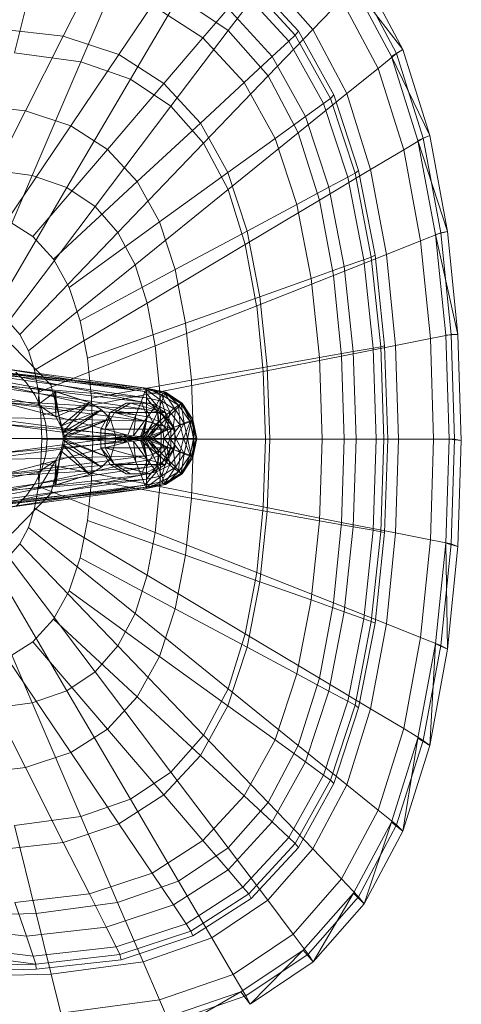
# Model space of a CAD drawing. Header units: metres. Extents: x 397.7 to 427.5, y 12.7 to 28.4.
# Tile 31 of 130: x 404.601 to 404.733, y 26.368 to 26.662. Entities that reach past the tile are written whole.
import ezdxf

# ---------------------------------------------------------------- set-up
doc = ezdxf.new("R2010")
doc.units = ezdxf.units.M
doc.layers.add('02_MOBILIARIO', color=7, linetype='Continuous', lineweight=18)
doc.layers.add('A-DETL-____-MBND', color=7, linetype='Continuous', lineweight=18)

# ---------------------------------------------------------------- blocks, each defined once
blk = doc.blocks.new('Family - Rentamans P2-152946-05_ELEC_P2')
at = {"layer": 'A-DETL-____-MBND', "color": 253, "true_color": 0xaaaaaa}
for p, q in [((0.13772, 0.3247), (0.13123, 0.29839)), ((0.1621, 0.32141), (0.1511, 0.29571)), ((0.14581, 0.30344), (0.15363, 0.3189)), ((0.19519, 0.30512), (0.20704, 0.32079)), ((0.20135, 0.31889), (0.2153, 0.30374)), ((0.20212, 0.32026), (0.21621, 0.30495)), ((0.22054, 0.30543), (0.20704, 0.32079)), ((0.24405, 0.29737), (0.2327, 0.31866)), ((0.24746, 0.29938), (0.2327, 0.31866)), ((0.24562, 0.29825), (0.23426, 0.31971)), ((0.24746, 0.29938), (0.23596, 0.32112)), ((0.19963, 0.31689), (0.21338, 0.30196)), ((0.16244, 0.29794), (0.17239, 0.31269)), ((0.18036, 0.31508), (0.16597, 0.29056)), ((0.1724, 0.31269), (0.18765, 0.3029)), ((0.19519, 0.30512), (0.18036, 0.31508)), ((0.22054, 0.30543), (0.22917, 0.3144)), ((0.24008, 0.29377), (0.22917, 0.3144)), ((0.18765, 0.3029), (0.19518, 0.3117)), ((0.19518, 0.3117), (0.20839, 0.29735)), ((0.12606, 0.30567), (0.14581, 0.30344)), ((0.17806, 0.28244), (0.19519, 0.30512)), ((0.20717, 0.2915), (0.19519, 0.30512)), ((0.20717, 0.2915), (0.22054, 0.30542)), ((0.21338, 0.30196), (0.2153, 0.30374)), ((0.2153, 0.30374), (0.21621, 0.30495)), ((0.2153, 0.30374), (0.2258, 0.28478)), ((0.21621, 0.30495), (0.22681, 0.2858)), ((0.23071, 0.2862), (0.22054, 0.30543)), ((0.13449, 0.28107), (0.14581, 0.30344)), ((0.14581, 0.30344), (0.16244, 0.29794)), ((0.17596, 0.28926), (0.18765, 0.3029)), ((0.18765, 0.3029), (0.19996, 0.28953)), ((0.20839, 0.29735), (0.21338, 0.30196)), ((0.21338, 0.30196), (0.22372, 0.28328)), ((0.1511, 0.29571), (0.13123, 0.29839)), ((0.14804, 0.27659), (0.16244, 0.29794)), ((0.16244, 0.29794), (0.17596, 0.28926)), ((0.24008, 0.29377), (0.24562, 0.29825)), ((0.24405, 0.29737), (0.24746, 0.29938)), ((0.24562, 0.29825), (0.24746, 0.29938)), ((0.25359, 0.2729), (0.24562, 0.29825)), ((0.25554, 0.27371), (0.24746, 0.29938)), ((0.1511, 0.29571), (0.13653, 0.26169)), ((0.1511, 0.29571), (0.16597, 0.29056)), ((0.19996, 0.28953), (0.20839, 0.29735)), ((0.20839, 0.29735), (0.21834, 0.27939)), ((0.25202, 0.27221), (0.24405, 0.29737)), ((0.25554, 0.27371), (0.24405, 0.29737)), ((0.23071, 0.2862), (0.24008, 0.29377)), ((0.24775, 0.26941), (0.24008, 0.29377)), ((0.16597, 0.29056), (0.14692, 0.25809)), ((0.15906, 0.26952), (0.17596, 0.28926)), ((0.16597, 0.29056), (0.17805, 0.28244)), ((0.17596, 0.28926), (0.18688, 0.27741)), ((0.18688, 0.27741), (0.19996, 0.28953)), ((0.18781, 0.27134), (0.20717, 0.2915)), ((0.19996, 0.28953), (0.20923, 0.2728)), ((0.21618, 0.27446), (0.20717, 0.2915)), ((0.21618, 0.27446), (0.23071, 0.2862)), ((0.23785, 0.2635), (0.23071, 0.2862)), ((0.21834, 0.27939), (0.22372, 0.28328)), ((0.22372, 0.28328), (0.2258, 0.28478)), ((0.22372, 0.28328), (0.23099, 0.26122)), ((0.2258, 0.28478), (0.22681, 0.2858)), ((0.2258, 0.28478), (0.23317, 0.26239)), ((0.22681, 0.2858), (0.23426, 0.26319)), ((0.1184, 0.28289), (0.13449, 0.28107)), ((0.1195, 0.25146), (0.13449, 0.28107)), ((0.13449, 0.28107), (0.14804, 0.27659)), ((0.17805, 0.28244), (0.15537, 0.25241)), ((0.17805, 0.28244), (0.18781, 0.27134)), ((0.16795, 0.25986), (0.18688, 0.27741)), ((0.18688, 0.27741), (0.19509, 0.26258)), ((0.20923, 0.2728), (0.21834, 0.27939)), ((0.21834, 0.27939), (0.22533, 0.25818)), ((0.12897, 0.24833), (0.14804, 0.27659)), ((0.14804, 0.27659), (0.15906, 0.26952)), ((0.19515, 0.25746), (0.21618, 0.27446)), ((0.22251, 0.25433), (0.21618, 0.27446)), ((0.18781, 0.27134), (0.16218, 0.24466)), ((0.18781, 0.27134), (0.19515, 0.25746)), ((0.19509, 0.26258), (0.20923, 0.2728)), ((0.20923, 0.2728), (0.21574, 0.25304)), ((0.24775, 0.26941), (0.25359, 0.2729)), ((0.25202, 0.27221), (0.25554, 0.27371)), ((0.2573, 0.24402), (0.25202, 0.27221)), ((0.26089, 0.24493), (0.25202, 0.27221)), ((0.25359, 0.2729), (0.25554, 0.27371)), ((0.25887, 0.24449), (0.25359, 0.2729)), ((0.26089, 0.24493), (0.25554, 0.27371)), ((0.13667, 0.24339), (0.15906, 0.26952)), ((0.15906, 0.26952), (0.16795, 0.25986)), ((0.23785, 0.2635), (0.24775, 0.26941)), ((0.25282, 0.2421), (0.24775, 0.26941)), ((0.12264, 0.26356), (0.13653, 0.26169)), ((0.17464, 0.24778), (0.19509, 0.26258)), ((0.19509, 0.26258), (0.20086, 0.24506)), ((0.22251, 0.25433), (0.23785, 0.2635)), ((0.23099, 0.26122), (0.23317, 0.26239)), ((0.23317, 0.26239), (0.23426, 0.26319)), ((0.23317, 0.26239), (0.23806, 0.23729)), ((0.23426, 0.26319), (0.23919, 0.23784)), ((0.24258, 0.23805), (0.23785, 0.2635)), ((0.11983, 0.2227), (0.13653, 0.26169)), ((0.13653, 0.26169), (0.14692, 0.25809)), ((0.14288, 0.23664), (0.16795, 0.25986)), ((0.16795, 0.25986), (0.17464, 0.24778)), ((0.22533, 0.25818), (0.23099, 0.26122)), ((0.23099, 0.26122), (0.2358, 0.23649)), ((0.14692, 0.25809), (0.12509, 0.22088)), ((0.14692, 0.25809), (0.15537, 0.25241)), ((0.19515, 0.25746), (0.16731, 0.23496)), ((0.19515, 0.25746), (0.20031, 0.24107)), ((0.21574, 0.25304), (0.22533, 0.25818)), ((0.22533, 0.25818), (0.22995, 0.23441)), ((0.20031, 0.24107), (0.22251, 0.25433)), ((0.2267, 0.23178), (0.22251, 0.25433)), ((0.15537, 0.25241), (0.12937, 0.21801)), ((0.15537, 0.25241), (0.16218, 0.24466)), ((0.20086, 0.24506), (0.21574, 0.25304)), ((0.21574, 0.25304), (0.22004, 0.23089)), ((0.12897, 0.24833), (0.13667, 0.24339)), ((0.14756, 0.2282), (0.17464, 0.24778)), ((0.17464, 0.24778), (0.17934, 0.23351)), ((0.16218, 0.24466), (0.13282, 0.21409)), ((0.16218, 0.24466), (0.16731, 0.23496)), ((0.17934, 0.23351), (0.20086, 0.24506)), ((0.20086, 0.24506), (0.20468, 0.22542)), ((0.2573, 0.24402), (0.26089, 0.24493)), ((0.25887, 0.24449), (0.26089, 0.24493)), ((0.26398, 0.21415), (0.26089, 0.24493)), ((0.13667, 0.24339), (0.14288, 0.23664)), ((0.24258, 0.23805), (0.25282, 0.2421)), ((0.25282, 0.2421), (0.25887, 0.24449)), ((0.25575, 0.21289), (0.25282, 0.2421)), ((0.26035, 0.21386), (0.2573, 0.24402)), ((0.26398, 0.21415), (0.2573, 0.24402)), ((0.26192, 0.2141), (0.25887, 0.24449)), ((0.20031, 0.24107), (0.17092, 0.2235)), ((0.20031, 0.24107), (0.20372, 0.22269)), ((0.14288, 0.23664), (0.14756, 0.2282)), ((0.2267, 0.23178), (0.24258, 0.23805)), ((0.22995, 0.23441), (0.2358, 0.23649)), ((0.2358, 0.23649), (0.23806, 0.2373)), ((0.2358, 0.23649), (0.23859, 0.21004)), ((0.23806, 0.23729), (0.23919, 0.23784)), ((0.23806, 0.23729), (0.24088, 0.21045)), ((0.23919, 0.23784), (0.24205, 0.21072)), ((0.24532, 0.21083), (0.24258, 0.23805)), ((0.16731, 0.23496), (0.13541, 0.20918)), ((0.15084, 0.21822), (0.17934, 0.23351)), ((0.16731, 0.23496), (0.17092, 0.2235)), ((0.17934, 0.23351), (0.18245, 0.21752)), ((0.22004, 0.23089), (0.22995, 0.23441)), ((0.22995, 0.23441), (0.23263, 0.20898)), ((0.20373, 0.22269), (0.2267, 0.23177)), ((0.20468, 0.22542), (0.22004, 0.23089)), ((0.22004, 0.23089), (0.22254, 0.20719)), ((0.22913, 0.20764), (0.2267, 0.23178)), ((0.14756, 0.2282), (0.15084, 0.21822)), ((0.18245, 0.21752), (0.20468, 0.22542)), ((0.20468, 0.22542), (0.20689, 0.20442)), ((0.17092, 0.2235), (0.13724, 0.20338)), ((0.17092, 0.2235), (0.1733, 0.21066)), ((0.20373, 0.22269), (0.1733, 0.21066)), ((0.20373, 0.22269), (0.2057, 0.20303)), ((0.15084, 0.21822), (0.15302, 0.20705)), ((0.12937, 0.21801), (0.13282, 0.21409)), ((0.15302, 0.20705), (0.18245, 0.21752)), ((0.18245, 0.21752), (0.18425, 0.2004)), ((0.13282, 0.21409), (0.13541, 0.20918)), ((0.24532, 0.21083), (0.25575, 0.21289)), ((0.25576, 0.21288), (0.26192, 0.2141)), ((0.25672, 0.18276), (0.25576, 0.21288)), ((0.26398, 0.21415), (0.26035, 0.21386)), ((0.26136, 0.18276), (0.26035, 0.21386)), ((0.26192, 0.2141), (0.26398, 0.21415)), ((0.26293, 0.18276), (0.26192, 0.2141)), ((0.265, 0.1824), (0.26398, 0.21415)), ((0.13052, 0.21088), (0.1421, 0.19899)), ((0.1421, 0.19899), (0.13052, 0.21088)), ((0.1733, 0.21066), (0.13844, 0.19688)), ((0.1733, 0.21066), (0.17468, 0.19692)), ((0.22913, 0.20764), (0.24532, 0.21083)), ((0.23263, 0.20898), (0.23859, 0.21004)), ((0.23859, 0.21004), (0.24088, 0.21045)), ((0.23859, 0.21004), (0.2395, 0.18276)), ((0.24088, 0.21045), (0.24205, 0.21072)), ((0.24088, 0.21045), (0.24181, 0.18276)), ((0.24205, 0.21072), (0.24299, 0.18276)), ((0.24622, 0.18276), (0.24532, 0.21083)), ((0.08657, 0.20799), (0.13857, 0.19799)), ((0.08657, 0.20799), (0.13857, 0.19799)), ((0.13541, 0.20918), (0.13724, 0.20338)), ((0.15302, 0.20705), (0.15427, 0.19509)), ((0.2057, 0.20303), (0.22913, 0.20764)), ((0.20689, 0.20442), (0.22254, 0.20719)), ((0.22254, 0.20719), (0.23263, 0.20898)), ((0.22254, 0.20719), (0.22336, 0.18276)), ((0.22993, 0.18276), (0.22913, 0.20764)), ((0.23263, 0.20898), (0.23351, 0.18276)), ((0.13827, 0.19319), (0.08227, 0.20349)), ((0.13827, 0.19319), (0.08227, 0.20349)), ((0.11077, 0.20469), (0.17077, 0.19759)), ((0.11077, 0.20469), (0.17077, 0.19799)), ((0.17077, 0.19799), (0.11077, 0.20469)), ((0.12677, 0.20399), (0.17077, 0.19799)), ((0.12677, 0.20399), (0.17027, 0.19699)), ((0.13724, 0.20338), (0.13844, 0.19688)), ((0.18425, 0.2004), (0.20689, 0.20442)), ((0.20689, 0.20442), (0.20762, 0.18276)), ((0.11377, 0.20329), (0.17077, 0.19519)), ((0.17077, 0.19759), (0.11377, 0.20329)), ((0.12677, 0.20259), (0.17027, 0.19699)), ((0.16917, 0.19399), (0.12677, 0.20259)), ((0.13157, 0.20287), (0.13481, 0.19963)), ((0.13157, 0.20287), (0.13481, 0.19963)), ((0.2057, 0.20303), (0.17468, 0.19693)), ((0.2057, 0.20303), (0.20635, 0.18276)), ((0.11777, 0.19949), (0.17077, 0.19169)), ((0.11777, 0.19949), (0.17077, 0.19519)), ((0.12677, 0.19899), (0.16917, 0.19399)), ((0.16757, 0.19009), (0.12677, 0.19899)), ((0.13481, 0.19963), (0.13743, 0.19588)), ((0.13481, 0.19963), (0.13743, 0.19588)), ((0.13857, 0.19799), (0.13827, 0.19319)), ((0.14327, 0.19699), (0.13857, 0.19799)), ((0.13857, 0.19799), (0.14357, 0.19699)), ((0.14327, 0.19699), (0.13857, 0.19799)), ((0.1421, 0.19899), (0.14634, 0.18276)), ((0.14634, 0.18276), (0.1421, 0.19899)), ((0.18425, 0.2004), (0.15428, 0.19509)), ((0.17027, 0.19699), (0.17077, 0.19799)), ((0.17077, 0.19799), (0.17077, 0.19759)), ((0.17077, 0.19799), (0.17627, 0.19639)), ((0.17077, 0.19799), (0.17637, 0.19679)), ((0.17637, 0.19679), (0.17077, 0.19799)), ((0.17077, 0.19799), (0.17647, 0.19679)), ((0.17527, 0.19599), (0.17077, 0.19799)), ((0.17077, 0.19759), (0.17077, 0.19519)), ((0.17077, 0.19759), (0.17537, 0.19419)), ((0.17627, 0.19639), (0.17077, 0.19759)), ((0.18425, 0.2004), (0.18485, 0.18276)), ((0.17077, 0.19169), (0.11947, 0.19479)), ((0.11947, 0.19479), (0.17077, 0.18819)), ((0.13743, 0.19588), (0.13937, 0.19174)), ((0.13743, 0.19588), (0.13937, 0.19174)), ((0.14357, 0.19699), (0.13827, 0.19319)), ((0.13844, 0.19688), (0.13914, 0.18993)), ((0.17468, 0.19692), (0.13914, 0.18993)), ((0.14327, 0.19699), (0.14357, 0.19699)), ((0.15367, 0.19379), (0.14327, 0.19699)), ((0.14507, 0.18669), (0.14327, 0.19699)), ((0.14357, 0.18949), (0.14327, 0.19699)), ((0.15367, 0.19379), (0.14357, 0.19699)), ((0.14357, 0.19699), (0.15367, 0.19379)), ((0.14357, 0.19699), (0.14357, 0.18949)), ((0.15428, 0.19509), (0.15469, 0.18276)), ((0.16917, 0.19399), (0.17027, 0.19699)), ((0.17027, 0.19699), (0.17527, 0.19599)), ((0.17027, 0.19699), (0.17377, 0.19299)), ((0.17077, 0.19519), (0.17077, 0.19169)), ((0.17077, 0.19519), (0.17407, 0.19099)), ((0.17077, 0.19519), (0.17537, 0.19419)), ((0.17377, 0.19299), (0.17527, 0.19599)), ((0.17468, 0.19692), (0.17514, 0.18276)), ((0.17527, 0.19599), (0.17637, 0.19679)), ((0.17527, 0.19599), (0.18027, 0.19299)), ((0.17777, 0.19099), (0.17527, 0.19599)), ((0.17627, 0.19639), (0.17537, 0.19419)), ((0.17647, 0.19679), (0.17627, 0.19639)), ((0.17627, 0.19639), (0.17937, 0.19159)), ((0.18107, 0.19339), (0.17627, 0.19639)), ((0.17637, 0.19679), (0.17647, 0.19679)), ((0.17637, 0.19679), (0.18137, 0.19359)), ((0.18027, 0.19299), (0.17637, 0.19679)), ((0.17647, 0.19679), (0.18107, 0.19339)), ((0.18137, 0.19359), (0.17647, 0.19679)), ((0.17647, 0.19679), (0.18137, 0.19359)), ((0.12677, 0.19399), (0.16757, 0.19009)), ((0.16517, 0.18399), (0.12677, 0.19399)), ((0.13827, 0.19319), (0.14357, 0.18949)), ((0.13827, 0.19319), (0.14357, 0.18949)), ((0.13937, 0.19174), (0.14055, 0.18732)), ((0.13937, 0.19174), (0.14055, 0.18732)), ((0.15367, 0.19379), (0.14357, 0.18949)), ((0.15367, 0.19379), (0.14507, 0.18669)), ((0.14507, 0.18669), (0.15367, 0.19379)), ((0.14557, 0.18479), (0.15367, 0.19379)), ((0.15367, 0.19379), (0.15727, 0.19159)), ((0.15727, 0.19159), (0.15367, 0.19379)), ((0.16465, 0.19359), (0.15986, 0.19079)), ((0.16119, 0.19079), (0.16599, 0.19359)), ((0.16599, 0.19359), (0.16465, 0.19359)), ((0.17028, 0.19359), (0.16465, 0.19359)), ((0.17644, 0.19079), (0.16599, 0.19359)), ((0.16599, 0.19359), (0.17163, 0.19359)), ((0.16757, 0.19009), (0.16917, 0.19399)), ((0.16917, 0.19399), (0.17377, 0.19299)), ((0.17107, 0.18949), (0.16917, 0.19399)), ((0.17163, 0.19359), (0.17028, 0.19359)), ((0.17509, 0.19079), (0.17028, 0.19359)), ((0.17077, 0.19169), (0.17077, 0.18819)), ((0.17407, 0.19099), (0.17077, 0.19169)), ((0.17077, 0.19169), (0.17267, 0.18779)), ((0.17107, 0.18949), (0.17377, 0.19299)), ((0.17644, 0.19079), (0.17163, 0.19359)), ((0.17377, 0.19299), (0.17777, 0.19099)), ((0.17377, 0.19299), (0.17457, 0.18809)), ((0.17537, 0.19419), (0.17407, 0.19099)), ((0.17537, 0.19419), (0.17687, 0.18909)), ((0.17537, 0.19419), (0.17937, 0.19159)), ((0.17777, 0.19099), (0.18027, 0.19299)), ((0.18107, 0.19339), (0.17937, 0.19159)), ((0.18027, 0.19299), (0.18137, 0.19359)), ((0.18027, 0.19299), (0.18377, 0.18799)), ((0.18077, 0.18699), (0.18027, 0.19299)), ((0.18137, 0.19359), (0.18107, 0.19339)), ((0.18107, 0.19339), (0.18197, 0.18759)), ((0.18417, 0.18849), (0.18107, 0.19339)), ((0.18137, 0.19359), (0.18417, 0.18849)), ((0.18137, 0.19359), (0.18457, 0.18869)), ((0.18457, 0.18869), (0.18137, 0.19359)), ((0.18377, 0.18799), (0.18137, 0.19359)), ((0.17077, 0.18819), (0.12097, 0.18939)), ((0.12097, 0.18939), (0.16927, 0.18299)), ((0.13914, 0.18993), (0.13937, 0.18276)), ((0.14357, 0.18949), (0.14507, 0.18669)), ((0.14357, 0.18949), (0.14507, 0.18669)), ((0.15727, 0.19159), (0.14507, 0.18669)), ((0.15727, 0.19159), (0.14557, 0.18479)), ((0.14557, 0.18479), (0.15727, 0.19159)), ((0.15997, 0.18889), (0.14557, 0.18479)), ((0.14577, 0.18349), (0.15727, 0.19159)), ((0.15997, 0.18889), (0.14577, 0.18349)), ((0.14577, 0.18299), (0.15997, 0.18889)), ((0.14577, 0.18349), (0.15997, 0.18889)), ((0.15986, 0.19079), (0.15705, 0.18579)), ((0.15727, 0.19159), (0.15997, 0.18889)), ((0.15997, 0.18889), (0.15727, 0.19159)), ((0.15986, 0.19079), (0.15837, 0.18579)), ((0.15837, 0.18579), (0.16119, 0.19079)), ((0.15986, 0.19079), (0.16119, 0.19079)), ((0.15997, 0.18889), (0.16147, 0.18389)), ((0.16147, 0.18389), (0.15997, 0.18889)), ((0.16119, 0.19079), (0.17644, 0.19079)), ((0.17925, 0.18579), (0.16119, 0.19079)), ((0.16517, 0.18399), (0.16757, 0.19009)), ((0.16687, 0.18379), (0.16757, 0.19009)), ((0.16687, 0.18379), (0.17107, 0.18949)), ((0.16757, 0.19009), (0.17107, 0.18949)), ((0.16897, 0.18359), (0.17107, 0.18949)), ((0.17107, 0.18949), (0.17457, 0.18809)), ((0.17407, 0.19099), (0.17267, 0.18779)), ((0.17687, 0.18909), (0.17407, 0.19099)), ((0.17407, 0.19099), (0.17437, 0.18659)), ((0.17687, 0.18909), (0.17437, 0.18659)), ((0.17457, 0.18809), (0.17777, 0.19099)), ((0.17644, 0.19079), (0.17509, 0.19079)), ((0.17925, 0.18579), (0.17509, 0.19079)), ((0.178, 0.18579), (0.17509, 0.19079)), ((0.17687, 0.18909), (0.17577, 0.18499)), ((0.17925, 0.18579), (0.17644, 0.19079)), ((0.17937, 0.19159), (0.17687, 0.18909)), ((0.17877, 0.18629), (0.17687, 0.18909)), ((0.17697, 0.18569), (0.17777, 0.19099)), ((0.17777, 0.19099), (0.18077, 0.18699)), ((0.17937, 0.19159), (0.17877, 0.18629)), ((0.17937, 0.19159), (0.18197, 0.18759)), ((0.18377, 0.18799), (0.18457, 0.18869)), ((0.18457, 0.18869), (0.18417, 0.18849)), ((0.18457, 0.18869), (0.18577, 0.18299)), ((0.18577, 0.18299), (0.18457, 0.18869)), ((0.18457, 0.18869), (0.18537, 0.18299)), ((0.18457, 0.18869), (0.18477, 0.18299)), ((0.12677, 0.18739), (0.16517, 0.18399)), ((0.15977, 0.18299), (0.12677, 0.18739)), ((0.14055, 0.18732), (0.14095, 0.18276)), ((0.14055, 0.18732), (0.14095, 0.18276)), ((0.14507, 0.18669), (0.14557, 0.18479)), ((0.14507, 0.18669), (0.14557, 0.18479)), ((0.15705, 0.18579), (0.15837, 0.18579)), ((0.15705, 0.18579), (0.15705, 0.18019)), ((0.15837, 0.18579), (0.17925, 0.18579)), ((0.15837, 0.18019), (0.15837, 0.18579)), ((0.16897, 0.18359), (0.17457, 0.18809)), ((0.17077, 0.18819), (0.16927, 0.18299)), ((0.17077, 0.18819), (0.16977, 0.18299)), ((0.17267, 0.18779), (0.16977, 0.18299)), ((0.17267, 0.18779), (0.17037, 0.18299)), ((0.17437, 0.18659), (0.17037, 0.18299)), ((0.17267, 0.18779), (0.17077, 0.18819)), ((0.17457, 0.18809), (0.17097, 0.18339)), ((0.17437, 0.18659), (0.17137, 0.18299)), ((0.17437, 0.18659), (0.17267, 0.18779)), ((0.17577, 0.18499), (0.17437, 0.18659)), ((0.17457, 0.18809), (0.17697, 0.18569)), ((0.17877, 0.18629), (0.17577, 0.18499)), ((0.17877, 0.18629), (0.17597, 0.18299)), ((0.17697, 0.18569), (0.18077, 0.18699)), ((0.17777, 0.18299), (0.18077, 0.18699)), ((0.178, 0.18019), (0.178, 0.18579)), ((0.178, 0.18579), (0.17925, 0.18579)), ((0.18197, 0.18759), (0.17877, 0.18629)), ((0.17947, 0.18299), (0.17877, 0.18629)), ((0.17925, 0.18019), (0.17925, 0.18579)), ((0.18197, 0.18759), (0.17947, 0.18299)), ((0.18077, 0.18699), (0.18377, 0.18799)), ((0.18077, 0.18699), (0.18177, 0.18299)), ((0.18177, 0.18299), (0.18377, 0.18799)), ((0.18417, 0.18849), (0.18197, 0.18759)), ((0.18197, 0.18759), (0.18297, 0.18299)), ((0.18417, 0.18849), (0.18297, 0.18299)), ((0.18377, 0.18799), (0.18477, 0.18299)), ((0.18537, 0.18299), (0.18417, 0.18849)), ((0.16927, 0.18299), (0.12097, 0.17659)), ((0.16927, 0.18299), (0.12177, 0.18299)), ((0.12677, 0.17859), (0.15977, 0.18299)), ((0.12687, 0.18299), (0.15977, 0.18299)), ((0.13937, 0.18276), (0.13914, 0.17559)), ((0.17514, 0.18276), (0.13937, 0.18276)), ((0.14095, 0.18276), (0.14055, 0.1782)), ((0.14095, 0.18276), (0.14055, 0.1782)), ((0.14634, 0.18276), (0.1421, 0.16652)), ((0.1421, 0.16652), (0.14634, 0.18276)), ((0.14557, 0.18479), (0.14577, 0.18349)), ((0.14557, 0.18479), (0.14577, 0.18349)), ((0.16147, 0.18389), (0.14577, 0.18349)), ((0.14577, 0.18299), (0.16147, 0.18389)), ((0.14577, 0.18349), (0.14577, 0.18299)), ((0.14577, 0.18349), (0.14577, 0.18299)), ((0.14577, 0.18299), (0.16147, 0.18209)), ((0.16147, 0.18209), (0.14577, 0.18299)), ((0.14577, 0.18249), (0.14577, 0.18299)), ((0.14577, 0.18299), (0.14577, 0.18249)), ((0.14577, 0.18299), (0.15997, 0.17709)), ((0.15997, 0.17709), (0.14577, 0.18299)), ((0.15469, 0.18276), (0.15428, 0.17043)), ((0.18485, 0.18276), (0.15469, 0.18276)), ((0.15977, 0.18299), (0.16517, 0.18399)), ((0.15977, 0.18299), (0.16077, 0.18299)), ((0.16517, 0.18199), (0.15977, 0.18299)), ((0.16077, 0.18299), (0.16517, 0.18399)), ((0.16077, 0.18299), (0.16687, 0.18379)), ((0.16517, 0.18199), (0.16077, 0.18299)), ((0.16077, 0.18299), (0.16377, 0.18299)), ((0.16687, 0.18219), (0.16077, 0.18299)), ((0.16147, 0.18209), (0.16147, 0.18389)), ((0.16147, 0.18389), (0.16147, 0.18209)), ((0.16377, 0.18299), (0.16687, 0.18379)), ((0.16377, 0.18299), (0.16897, 0.18359)), ((0.16687, 0.18219), (0.16377, 0.18299)), ((0.16377, 0.18299), (0.16477, 0.18299)), ((0.16897, 0.18239), (0.16377, 0.18299)), ((0.16477, 0.18299), (0.16897, 0.18359)), ((0.16477, 0.18299), (0.17097, 0.18339)), ((0.16897, 0.18239), (0.16477, 0.18299)), ((0.16477, 0.18299), (0.17177, 0.18299)), ((0.17097, 0.18259), (0.16477, 0.18299)), ((0.16517, 0.18399), (0.16687, 0.18379)), ((0.16687, 0.18379), (0.16897, 0.18359)), ((0.16897, 0.18359), (0.17097, 0.18339)), ((0.16977, 0.18299), (0.16927, 0.18299)), ((0.16927, 0.18299), (0.17077, 0.17779)), ((0.16977, 0.18299), (0.17077, 0.17779)), ((0.17037, 0.18299), (0.16977, 0.18299)), ((0.16977, 0.18299), (0.17267, 0.17819)), ((0.17037, 0.18299), (0.17267, 0.17819)), ((0.17137, 0.18299), (0.17037, 0.18299)), ((0.17037, 0.18299), (0.17437, 0.17939)), ((0.17097, 0.18339), (0.17697, 0.18569)), ((0.17097, 0.18339), (0.17177, 0.18299)), ((0.17097, 0.18259), (0.17177, 0.18299)), ((0.17577, 0.18499), (0.17137, 0.18299)), ((0.17137, 0.18299), (0.17437, 0.17939)), ((0.17267, 0.18299), (0.17137, 0.18299)), ((0.17137, 0.18299), (0.17577, 0.18099)), ((0.17177, 0.18299), (0.17697, 0.18569)), ((0.17177, 0.18299), (0.17777, 0.18299)), ((0.17177, 0.18299), (0.17697, 0.18029)), ((0.17577, 0.18499), (0.17267, 0.18299)), ((0.17597, 0.18299), (0.17267, 0.18299)), ((0.17267, 0.18299), (0.17577, 0.18099)), ((0.17514, 0.18276), (0.17468, 0.16859)), ((0.20635, 0.18276), (0.17514, 0.18276)), ((0.17597, 0.18299), (0.17577, 0.18499)), ((0.17597, 0.18299), (0.17577, 0.18099)), ((0.17947, 0.18299), (0.17597, 0.18299)), ((0.17877, 0.17969), (0.17597, 0.18299)), ((0.17697, 0.18569), (0.17777, 0.18299)), ((0.17697, 0.18029), (0.17777, 0.18299)), ((0.17777, 0.18299), (0.18177, 0.18299)), ((0.17777, 0.18299), (0.18077, 0.17899)), ((0.17947, 0.18299), (0.17877, 0.17969)), ((0.18297, 0.18299), (0.17947, 0.18299)), ((0.18197, 0.17839), (0.17947, 0.18299)), ((0.18077, 0.17899), (0.18177, 0.18299)), ((0.18177, 0.18299), (0.18477, 0.18299)), ((0.18177, 0.18299), (0.18377, 0.17799)), ((0.18297, 0.18299), (0.18197, 0.17839)), ((0.18537, 0.18299), (0.18297, 0.18299)), ((0.18297, 0.18299), (0.18417, 0.17749)), ((0.18477, 0.18299), (0.18377, 0.17799)), ((0.18537, 0.18299), (0.18417, 0.17749)), ((0.18485, 0.18276), (0.18425, 0.16511)), ((0.18457, 0.17729), (0.18577, 0.18299)), ((0.18577, 0.18299), (0.18457, 0.17729)), ((0.18457, 0.17729), (0.18537, 0.18299)), ((0.18477, 0.18299), (0.18457, 0.17729)), ((0.18477, 0.18299), (0.18577, 0.18299)), ((0.20762, 0.18276), (0.18485, 0.18276)), ((0.18577, 0.18299), (0.18537, 0.18299)), ((0.20635, 0.18276), (0.2057, 0.16248)), ((0.20635, 0.18276), (0.22993, 0.18276)), ((0.20762, 0.18276), (0.20689, 0.1611)), ((0.20762, 0.18276), (0.22336, 0.18276)), ((0.22336, 0.18276), (0.22254, 0.15832)), ((0.22336, 0.18276), (0.23351, 0.18276)), ((0.22913, 0.15787), (0.22993, 0.18276)), ((0.22993, 0.18276), (0.24622, 0.18276)), ((0.23351, 0.18276), (0.23262, 0.15653)), ((0.23351, 0.18276), (0.2395, 0.18276)), ((0.2395, 0.18276), (0.23859, 0.15548)), ((0.2395, 0.18276), (0.24181, 0.18276)), ((0.24181, 0.18276), (0.24088, 0.15507)), ((0.24181, 0.18276), (0.24299, 0.18276)), ((0.24299, 0.18276), (0.24205, 0.15479)), ((0.24532, 0.15469), (0.24622, 0.18276)), ((0.24622, 0.18276), (0.25672, 0.18276)), ((0.25576, 0.15263), (0.25672, 0.18276)), ((0.25672, 0.18276), (0.26293, 0.18276)), ((0.26035, 0.15166), (0.26136, 0.18276)), ((0.265, 0.1824), (0.26136, 0.18276)), ((0.26192, 0.15141), (0.26293, 0.18276)), ((0.26293, 0.18276), (0.265, 0.1824)), ((0.12677, 0.17859), (0.16517, 0.18199)), ((0.12677, 0.17199), (0.16517, 0.18199)), ((0.14507, 0.17929), (0.14557, 0.18119)), ((0.14557, 0.18119), (0.14507, 0.17929)), ((0.14557, 0.18119), (0.14577, 0.18249)), ((0.14577, 0.18249), (0.14557, 0.18119)), ((0.15727, 0.17439), (0.14557, 0.18119)), ((0.14557, 0.18119), (0.15727, 0.17439)), ((0.14557, 0.18119), (0.15367, 0.17219)), ((0.15367, 0.17219), (0.14557, 0.18119)), ((0.15997, 0.17709), (0.14577, 0.18249)), ((0.14577, 0.18249), (0.15997, 0.17709)), ((0.14577, 0.18249), (0.15727, 0.17439)), ((0.15727, 0.17439), (0.14577, 0.18249)), ((0.15705, 0.18019), (0.15837, 0.18019)), ((0.15705, 0.18019), (0.16119, 0.17519)), ((0.15705, 0.18019), (0.15986, 0.17519)), ((0.15837, 0.18019), (0.17925, 0.18019)), ((0.16119, 0.17519), (0.15837, 0.18019)), ((0.15837, 0.18019), (0.17644, 0.17519)), ((0.15997, 0.17709), (0.16147, 0.18209)), ((0.16147, 0.18209), (0.15997, 0.17709)), ((0.16517, 0.18199), (0.16687, 0.18219)), ((0.16757, 0.17589), (0.16517, 0.18199)), ((0.16687, 0.18219), (0.16897, 0.18239)), ((0.16757, 0.17589), (0.16687, 0.18219)), ((0.17107, 0.17649), (0.16687, 0.18219)), ((0.16897, 0.18239), (0.17097, 0.18259)), ((0.17107, 0.17649), (0.16897, 0.18239)), ((0.17457, 0.17789), (0.16897, 0.18239)), ((0.17097, 0.18259), (0.17697, 0.18029)), ((0.17457, 0.17789), (0.17097, 0.18259)), ((0.17577, 0.18099), (0.17437, 0.17939)), ((0.17457, 0.17789), (0.17697, 0.18029)), ((0.17509, 0.17519), (0.178, 0.18019)), ((0.17577, 0.18099), (0.17687, 0.17689)), ((0.17577, 0.18099), (0.17877, 0.17969)), ((0.17644, 0.17519), (0.17925, 0.18019)), ((0.17644, 0.17519), (0.178, 0.18019)), ((0.17697, 0.18029), (0.18077, 0.17899)), ((0.17697, 0.18029), (0.17777, 0.17499)), ((0.17925, 0.18019), (0.178, 0.18019)), ((0.26398, 0.15065), (0.265, 0.1824)), ((0.17077, 0.17779), (0.11947, 0.17119)), ((0.17077, 0.17779), (0.12097, 0.17659)), ((0.14055, 0.1782), (0.13937, 0.17378)), ((0.14055, 0.1782), (0.13937, 0.17378)), ((0.14327, 0.16899), (0.14507, 0.17929)), ((0.14357, 0.17649), (0.14507, 0.17929)), ((0.14507, 0.17929), (0.14357, 0.17649)), ((0.14507, 0.17929), (0.14357, 0.16899)), ((0.15367, 0.17219), (0.14507, 0.17929)), ((0.14507, 0.17929), (0.15367, 0.17219)), ((0.15727, 0.17439), (0.15997, 0.17709)), ((0.15997, 0.17709), (0.15727, 0.17439)), ((0.17267, 0.17819), (0.17077, 0.17779)), ((0.17267, 0.17819), (0.17077, 0.17429)), ((0.17077, 0.17779), (0.17077, 0.17429)), ((0.17457, 0.17789), (0.17107, 0.17649)), ((0.17437, 0.17939), (0.17267, 0.17819)), ((0.17267, 0.17819), (0.17407, 0.17499)), ((0.17457, 0.17789), (0.17377, 0.17299)), ((0.17437, 0.17939), (0.17407, 0.17499)), ((0.17687, 0.17689), (0.17407, 0.17499)), ((0.17437, 0.17939), (0.17687, 0.17689)), ((0.17777, 0.17499), (0.17457, 0.17789)), ((0.17687, 0.17689), (0.17537, 0.17179)), ((0.17877, 0.17969), (0.17687, 0.17689)), ((0.17687, 0.17689), (0.17937, 0.17439)), ((0.17777, 0.17499), (0.18077, 0.17899)), ((0.18197, 0.17839), (0.17877, 0.17969)), ((0.17877, 0.17969), (0.17937, 0.17439)), ((0.18197, 0.17839), (0.17937, 0.17439)), ((0.18077, 0.17899), (0.18027, 0.17299)), ((0.18377, 0.17799), (0.18027, 0.17299)), ((0.18077, 0.17899), (0.18377, 0.17799)), ((0.18107, 0.17259), (0.18197, 0.17839)), ((0.18417, 0.17749), (0.18107, 0.17259)), ((0.18377, 0.17799), (0.18137, 0.17239)), ((0.18417, 0.17749), (0.18137, 0.17239)), ((0.18137, 0.17239), (0.18457, 0.17729)), ((0.18457, 0.17729), (0.18137, 0.17239)), ((0.18417, 0.17749), (0.18197, 0.17839)), ((0.18377, 0.17799), (0.18457, 0.17729)), ((0.18457, 0.17729), (0.18417, 0.17749)), ((0.17077, 0.17429), (0.11777, 0.16649)), ((0.17077, 0.17429), (0.11947, 0.17119)), ((0.12677, 0.17199), (0.16757, 0.17589)), ((0.12677, 0.16699), (0.16757, 0.17589)), ((0.13827, 0.17279), (0.14357, 0.17649)), ((0.14357, 0.17649), (0.13827, 0.17279)), ((0.13914, 0.17559), (0.13844, 0.16864)), ((0.13857, 0.16799), (0.14357, 0.17649)), ((0.17468, 0.16859), (0.13914, 0.17559)), ((0.14327, 0.16899), (0.14357, 0.17649)), ((0.14357, 0.17649), (0.14357, 0.16899)), ((0.15367, 0.17219), (0.15727, 0.17439)), ((0.15727, 0.17439), (0.15367, 0.17219)), ((0.15986, 0.17519), (0.16119, 0.17519)), ((0.15986, 0.17519), (0.16465, 0.17239)), ((0.16119, 0.17519), (0.17644, 0.17519)), ((0.16599, 0.17239), (0.16119, 0.17519)), ((0.16119, 0.17519), (0.17163, 0.17239)), ((0.16757, 0.17589), (0.17107, 0.17649)), ((0.16917, 0.17199), (0.16757, 0.17589)), ((0.17107, 0.17649), (0.16917, 0.17199)), ((0.17028, 0.17239), (0.17509, 0.17519)), ((0.17407, 0.17499), (0.17077, 0.17429)), ((0.17407, 0.17499), (0.17077, 0.17079)), ((0.17077, 0.17429), (0.17077, 0.17079)), ((0.17377, 0.17299), (0.17107, 0.17649)), ((0.17163, 0.17239), (0.17644, 0.17519)), ((0.17777, 0.17499), (0.17377, 0.17299)), ((0.17407, 0.17499), (0.17537, 0.17179)), ((0.17644, 0.17519), (0.17509, 0.17519)), ((0.17527, 0.16999), (0.17777, 0.17499)), ((0.17937, 0.17439), (0.17537, 0.17179)), ((0.17937, 0.17439), (0.17627, 0.16959)), ((0.18027, 0.17299), (0.17777, 0.17499)), ((0.17937, 0.17439), (0.18107, 0.17259)), ((0.08227, 0.16249), (0.13827, 0.17279)), ((0.08227, 0.16249), (0.13827, 0.17279)), ((0.16917, 0.17199), (0.12677, 0.16339)), ((0.16917, 0.17199), (0.12677, 0.16699)), ((0.13937, 0.17378), (0.13743, 0.16963)), ((0.13937, 0.17378), (0.13743, 0.16963)), ((0.13827, 0.17279), (0.13857, 0.16799)), ((0.14327, 0.16899), (0.15367, 0.17219)), ((0.15367, 0.17219), (0.14357, 0.16899)), ((0.14357, 0.16899), (0.15367, 0.17219)), ((0.16465, 0.17239), (0.16599, 0.17239)), ((0.16465, 0.17239), (0.17028, 0.17239)), ((0.17163, 0.17239), (0.16599, 0.17239)), ((0.17377, 0.17299), (0.16917, 0.17199)), ((0.17027, 0.16899), (0.16917, 0.17199)), ((0.17377, 0.17299), (0.17027, 0.16899)), ((0.17028, 0.17239), (0.17163, 0.17239)), ((0.17537, 0.17179), (0.17077, 0.17079)), ((0.17537, 0.17179), (0.17077, 0.16839)), ((0.17527, 0.16999), (0.17377, 0.17299)), ((0.18027, 0.17299), (0.17527, 0.16999)), ((0.17537, 0.17179), (0.17627, 0.16959)), ((0.18107, 0.17259), (0.17627, 0.16959)), ((0.18027, 0.17299), (0.17637, 0.16919)), ((0.18137, 0.17239), (0.17637, 0.16919)), ((0.18107, 0.17259), (0.17647, 0.16919)), ((0.18137, 0.17239), (0.17647, 0.16919)), ((0.17647, 0.16919), (0.18137, 0.17239)), ((0.18137, 0.17239), (0.18027, 0.17299)), ((0.18137, 0.17239), (0.18107, 0.17259)), ((0.17077, 0.16839), (0.11077, 0.16129)), ((0.17077, 0.17079), (0.11377, 0.16269)), ((0.17077, 0.16839), (0.11377, 0.16269)), ((0.17077, 0.17079), (0.11777, 0.16649)), ((0.17027, 0.16899), (0.12677, 0.16199)), ((0.17027, 0.16899), (0.12677, 0.16339)), ((0.13743, 0.16963), (0.13481, 0.16588)), ((0.13743, 0.16963), (0.13481, 0.16588)), ((0.13844, 0.16864), (0.13724, 0.16214)), ((0.1733, 0.15485), (0.13844, 0.16864)), ((0.13857, 0.16799), (0.14327, 0.16899)), ((0.14357, 0.16899), (0.13857, 0.16799)), ((0.13857, 0.16799), (0.14357, 0.16899)), ((0.14357, 0.16899), (0.14327, 0.16899)), ((0.15428, 0.17043), (0.15302, 0.15847)), ((0.18425, 0.16511), (0.15428, 0.17043)), ((0.17527, 0.16999), (0.17027, 0.16899)), ((0.17077, 0.16799), (0.17027, 0.16899)), ((0.17077, 0.17079), (0.17077, 0.16839)), ((0.17077, 0.16799), (0.17527, 0.16999)), ((0.17627, 0.16959), (0.17077, 0.16839)), ((0.17627, 0.16959), (0.17077, 0.16799)), ((0.17647, 0.16919), (0.17077, 0.16799)), ((0.17647, 0.16919), (0.17077, 0.16799)), ((0.17637, 0.16919), (0.17077, 0.16799)), ((0.17077, 0.16839), (0.17077, 0.16799)), ((0.17468, 0.16859), (0.1733, 0.15486)), ((0.2057, 0.16248), (0.17468, 0.16859)), ((0.17637, 0.16919), (0.17527, 0.16999)), ((0.17627, 0.16959), (0.17647, 0.16919)), ((0.17647, 0.16919), (0.17637, 0.16919)), ((0.13857, 0.16799), (0.08657, 0.15799)), ((0.08657, 0.15799), (0.13857, 0.16799)), ((0.17077, 0.16799), (0.11077, 0.16129)), ((0.17077, 0.16799), (0.11077, 0.16129)), ((0.17077, 0.16799), (0.12677, 0.16199)), ((0.1421, 0.16652), (0.13052, 0.15464)), ((0.13052, 0.15464), (0.1421, 0.16652)), ((0.13481, 0.16588), (0.13157, 0.16265)), ((0.13481, 0.16588), (0.13157, 0.16265)), ((0.18425, 0.16511), (0.18245, 0.148)), ((0.20689, 0.1611), (0.18425, 0.16511)), ((0.13724, 0.16214), (0.13541, 0.15634)), ((0.17092, 0.14201), (0.13724, 0.16214)), ((0.2057, 0.16248), (0.20373, 0.14283)), ((0.2057, 0.16248), (0.22913, 0.15787)), ((0.20689, 0.1611), (0.20468, 0.14009)), ((0.22254, 0.15832), (0.20689, 0.1611)), ((0.13541, 0.15634), (0.13282, 0.15143)), ((0.16731, 0.13056), (0.13541, 0.15634)), ((0.15302, 0.15847), (0.15084, 0.14729)), ((0.18245, 0.148), (0.15302, 0.15847)), ((0.22254, 0.15832), (0.22004, 0.13463)), ((0.22254, 0.15832), (0.23263, 0.15653)), ((0.2267, 0.13374), (0.22913, 0.15787)), ((0.22913, 0.15787), (0.24532, 0.15469)), ((0.23263, 0.15653), (0.22995, 0.13111)), ((0.23263, 0.15653), (0.23859, 0.15548)), ((0.1733, 0.15486), (0.17092, 0.14201)), ((0.20373, 0.14283), (0.1733, 0.15486)), ((0.23859, 0.15548), (0.2358, 0.12902)), ((0.24088, 0.15507), (0.23806, 0.12822)), ((0.23859, 0.15548), (0.24088, 0.15507)), ((0.24205, 0.15479), (0.23919, 0.12768)), ((0.24088, 0.15507), (0.24205, 0.15479)), ((0.24258, 0.12746), (0.24532, 0.15469)), ((0.24532, 0.15469), (0.25575, 0.15263)), ((0.13282, 0.15143), (0.12937, 0.14751)), ((0.16218, 0.12086), (0.13282, 0.15143)), ((0.25282, 0.12342), (0.25575, 0.15263)), ((0.25576, 0.15263), (0.26192, 0.15142)), ((0.2573, 0.1215), (0.26035, 0.15166)), ((0.25887, 0.12102), (0.26192, 0.15141)), ((0.26089, 0.11987), (0.26035, 0.15166)), ((0.26035, 0.15166), (0.26398, 0.15065)), ((0.26089, 0.11987), (0.26398, 0.15065)), ((0.26192, 0.15141), (0.26398, 0.15065)), ((0.15537, 0.1131), (0.12937, 0.14751)), ((0.18245, 0.148), (0.17934, 0.13201)), ((0.20468, 0.14009), (0.18245, 0.148)), ((0.14692, 0.10743), (0.12509, 0.14464)), ((0.15084, 0.14729), (0.14756, 0.13732)), ((0.17934, 0.13201), (0.15084, 0.14729)), ((0.11983, 0.14281), (0.13653, 0.10383)), ((0.17092, 0.14201), (0.16731, 0.13056)), ((0.20031, 0.12445), (0.17092, 0.14201)), ((0.20373, 0.14283), (0.20031, 0.12445)), ((0.2267, 0.13374), (0.20373, 0.14283)), ((0.20468, 0.14009), (0.20086, 0.12046)), ((0.22004, 0.13463), (0.20468, 0.14009)), ((0.14756, 0.13732), (0.14288, 0.12888)), ((0.17464, 0.11773), (0.14756, 0.13732)), ((0.22004, 0.13463), (0.21574, 0.11248)), ((0.22995, 0.13111), (0.22004, 0.13463)), ((0.22251, 0.11118), (0.2267, 0.13374)), ((0.24258, 0.12746), (0.2267, 0.13374)), ((0.16731, 0.13056), (0.16218, 0.12086)), ((0.19515, 0.10805), (0.16731, 0.13056)), ((0.17934, 0.13201), (0.17464, 0.11773)), ((0.20086, 0.12046), (0.17934, 0.13201)), ((0.22995, 0.13111), (0.22533, 0.10733)), ((0.22995, 0.13111), (0.2358, 0.12902)), ((0.14288, 0.12888), (0.13667, 0.12213)), ((0.16795, 0.10565), (0.14288, 0.12888)), ((0.2358, 0.12902), (0.23099, 0.1043)), ((0.23806, 0.12822), (0.23317, 0.10312)), ((0.23919, 0.12768), (0.23426, 0.10233)), ((0.2358, 0.12902), (0.23806, 0.12822)), ((0.23785, 0.10202), (0.24258, 0.12746)), ((0.23806, 0.12822), (0.23919, 0.12768)), ((0.25282, 0.12342), (0.24258, 0.12746)), ((0.20031, 0.12445), (0.19515, 0.10805)), ((0.22251, 0.11118), (0.20031, 0.12445)), ((0.13667, 0.12213), (0.12897, 0.11719)), ((0.13667, 0.12213), (0.15906, 0.09599)), ((0.16218, 0.12086), (0.15537, 0.1131)), ((0.18781, 0.09417), (0.16218, 0.12086)), ((0.24775, 0.09611), (0.25282, 0.12342)), ((0.25202, 0.0933), (0.2573, 0.1215)), ((0.25887, 0.12102), (0.25282, 0.12342)), ((0.25359, 0.09261), (0.25887, 0.12102)), ((0.25554, 0.09109), (0.2573, 0.1215)), ((0.2573, 0.1215), (0.26089, 0.11987)), ((0.26089, 0.11987), (0.25887, 0.12102)), ((0.20086, 0.12046), (0.19509, 0.10294)), ((0.21574, 0.11248), (0.20086, 0.12046)), ((0.25554, 0.09109), (0.26089, 0.11987)), ((0.12897, 0.11719), (0.14804, 0.08893)), ((0.17464, 0.11773), (0.16795, 0.10565)), ((0.19509, 0.10294), (0.17464, 0.11773)), ((0.1195, 0.11406), (0.13449, 0.08444)), ((0.15536, 0.1131), (0.14692, 0.10743)), ((0.17806, 0.08308), (0.15536, 0.1131)), ((0.21574, 0.11248), (0.20923, 0.09272)), ((0.22533, 0.10733), (0.21574, 0.11248)), ((0.21618, 0.09106), (0.22251, 0.11118)), ((0.23785, 0.10202), (0.22251, 0.11118)), ((0.14692, 0.10743), (0.13653, 0.10383)), ((0.14692, 0.10743), (0.16597, 0.07496)), ((0.19515, 0.10805), (0.18781, 0.09417)), ((0.21618, 0.09106), (0.19515, 0.10805)), ((0.22533, 0.10733), (0.21834, 0.08613)), ((0.23099, 0.1043), (0.22533, 0.10733)), ((0.13653, 0.10383), (0.12264, 0.10196)), ((0.13653, 0.10383), (0.1511, 0.06981)), ((0.16795, 0.10565), (0.15906, 0.09599)), ((0.18688, 0.08811), (0.16795, 0.10565)), ((0.23099, 0.1043), (0.22372, 0.08223)), ((0.23099, 0.10429), (0.23317, 0.10312)), ((0.19509, 0.10294), (0.18688, 0.08811)), ((0.20923, 0.09272), (0.19509, 0.10294)), ((0.23317, 0.10312), (0.2258, 0.08073)), ((0.23426, 0.10233), (0.22681, 0.07971)), ((0.23071, 0.07931), (0.23785, 0.10202)), ((0.23317, 0.10312), (0.23426, 0.10233)), ((0.24775, 0.09611), (0.23785, 0.10202)), ((0.15906, 0.09599), (0.14804, 0.08893)), ((0.15906, 0.09599), (0.17596, 0.07625)), ((0.24008, 0.07174), (0.24775, 0.09611)), ((0.25359, 0.09261), (0.24775, 0.09611)), ((0.18781, 0.09417), (0.17806, 0.08308)), ((0.20717, 0.07402), (0.18781, 0.09417)), ((0.20923, 0.09272), (0.19996, 0.07599)), ((0.21834, 0.08613), (0.20923, 0.09272)), ((0.24405, 0.06815), (0.25202, 0.0933)), ((0.24562, 0.06727), (0.25359, 0.09261)), ((0.24746, 0.06542), (0.25202, 0.0933)), ((0.25202, 0.0933), (0.25554, 0.09109)), ((0.25554, 0.09109), (0.25359, 0.09261)), ((0.14804, 0.08893), (0.13449, 0.08444)), ((0.14804, 0.08893), (0.16244, 0.06758)), ((0.20717, 0.07402), (0.21618, 0.09106)), ((0.23071, 0.07931), (0.21618, 0.09106)), ((0.24746, 0.06542), (0.25554, 0.09109)), ((0.18688, 0.08811), (0.17596, 0.07625)), ((0.19996, 0.07599), (0.18688, 0.08811)), ((0.21834, 0.08613), (0.20839, 0.06817)), ((0.22372, 0.08223), (0.21834, 0.08613)), ((0.13449, 0.08444), (0.1184, 0.08263)), ((0.13449, 0.08444), (0.14581, 0.06207)), ((0.17806, 0.08308), (0.16597, 0.07496)), ((0.19519, 0.0604), (0.17806, 0.08308)), ((0.22372, 0.08223), (0.21338, 0.06355)), ((0.2258, 0.08073), (0.2153, 0.06177)), ((0.22681, 0.07971), (0.21621, 0.06056)), ((0.2258, 0.08073), (0.22372, 0.08223)), ((0.2258, 0.08073), (0.22681, 0.07971)), ((0.22054, 0.06009), (0.23071, 0.07931)), ((0.24008, 0.07174), (0.23071, 0.07931)), ((0.16597, 0.07496), (0.1511, 0.06981)), ((0.17596, 0.07625), (0.16244, 0.06758)), ((0.16597, 0.07496), (0.18036, 0.05043)), ((0.17596, 0.07625), (0.18765, 0.06261)), ((0.19996, 0.07599), (0.18765, 0.06261)), ((0.19519, 0.0604), (0.20717, 0.07402)), ((0.20839, 0.06817), (0.19996, 0.07599)), ((0.22054, 0.06009), (0.20717, 0.07402)), ((0.22917, 0.05111), (0.24008, 0.07174)), ((0.24562, 0.06727), (0.24008, 0.07174)), ((0.1511, 0.06981), (0.13123, 0.06713)), ((0.1511, 0.06981), (0.1621, 0.04411)), ((0.20839, 0.06817), (0.19518, 0.05382)), ((0.21338, 0.06355), (0.20839, 0.06817)), ((0.2327, 0.04685), (0.24405, 0.06815)), ((0.23596, 0.04368), (0.24405, 0.06815)), ((0.24405, 0.06815), (0.24746, 0.06542)), ((0.13123, 0.06713), (0.13772, 0.04082)), ((0.16244, 0.06758), (0.14581, 0.06207)), ((0.16244, 0.06758), (0.17239, 0.05283)), ((0.23426, 0.04581), (0.24562, 0.06727)), ((0.23596, 0.04368), (0.24746, 0.06542)), ((0.24562, 0.06727), (0.24746, 0.06542)), ((0.14581, 0.06207), (0.12606, 0.05985)), ((0.14581, 0.06207), (0.15363, 0.04662)), ((0.18765, 0.06261), (0.17239, 0.05283)), ((0.18765, 0.06261), (0.19518, 0.05382)), ((0.21338, 0.06355), (0.19963, 0.04862)), ((0.2153, 0.06177), (0.21338, 0.06355)), ((0.18036, 0.05043), (0.19519, 0.0604)), ((0.20704, 0.04473), (0.19519, 0.0604)), ((0.2153, 0.06177), (0.20135, 0.04662)), ((0.21621, 0.06056), (0.20212, 0.04526)), ((0.20704, 0.04473), (0.22054, 0.06009)), ((0.21621, 0.06056), (0.2153, 0.06177)), ((0.22917, 0.05111), (0.22054, 0.06009)), ((0.19518, 0.05382), (0.17881, 0.04332)), ((0.19518, 0.05382), (0.19963, 0.04862)), ((0.17239, 0.05283), (0.15363, 0.04662)), ((0.18036, 0.05043), (0.1621, 0.04411)), ((0.17239, 0.05283), (0.17881, 0.04332)), ((0.18036, 0.05043), (0.1903, 0.03348)), ((0.21467, 0.03462), (0.22917, 0.05111)), ((0.22917, 0.05111), (0.23426, 0.04581)), ((0.19963, 0.04862), (0.1826, 0.0377)), ((0.19963, 0.04862), (0.20135, 0.04662)), ((0.15363, 0.04662), (0.13135, 0.04411)), ((0.15363, 0.04662), (0.15867, 0.03665)), ((0.20135, 0.04662), (0.18406, 0.03553)), ((0.20212, 0.04526), (0.18466, 0.03406)), ((0.1903, 0.03348), (0.20704, 0.04473)), ((0.20135, 0.04662), (0.20212, 0.04526)), ((0.20704, 0.04473), (0.21467, 0.03462)), ((0.21762, 0.02983), (0.2327, 0.04685)), ((0.21918, 0.02865), (0.23426, 0.04581)), ((0.22069, 0.0263), (0.2327, 0.04685)), ((0.2327, 0.04685), (0.23596, 0.04368)), ((0.23426, 0.04581), (0.23596, 0.04368)), ((0.13135, 0.04411), (0.13476, 0.03396)), ((0.1621, 0.04411), (0.13772, 0.04082)), ((0.17881, 0.04332), (0.15867, 0.03665)), ((0.1621, 0.04411), (0.16971, 0.02635)), ((0.17881, 0.04332), (0.1826, 0.0377)), ((0.22069, 0.0263), (0.23596, 0.04368)), ((0.13772, 0.04082), (0.10273, 0.03978)), ((0.13772, 0.04082), (0.1422, 0.02264)), ((0.13476, 0.03396), (0.11696, 0.0362)), ((0.15867, 0.03665), (0.13476, 0.03396)), ((0.15867, 0.03665), (0.16165, 0.03076)), ((0.1826, 0.0377), (0.16165, 0.03076)), ((0.18406, 0.03553), (0.1628, 0.0285)), ((0.1826, 0.0377), (0.18406, 0.03553)), ((0.18406, 0.03553), (0.18466, 0.03406)), ((0.13476, 0.03396), (0.13678, 0.02796)), ((0.18466, 0.03406), (0.16318, 0.02695)), ((0.16971, 0.02635), (0.1903, 0.03348)), ((0.1903, 0.03348), (0.19671, 0.02256)), ((0.19671, 0.02256), (0.21467, 0.03462)), ((0.21467, 0.03462), (0.21918, 0.02865)), ((0.13678, 0.02796), (0.11825, 0.0303)), ((0.16165, 0.03076), (0.13678, 0.02796)), ((0.16165, 0.03076), (0.1628, 0.0285)), ((0.19894, 0.01737), (0.21762, 0.02983)), ((0.20176, 0.01359), (0.21762, 0.02983)), ((0.21762, 0.02983), (0.22069, 0.0263)), ((0.13755, 0.02565), (0.11875, 0.02802)), ((0.13678, 0.02796), (0.13755, 0.02565)), ((0.1628, 0.0285), (0.13755, 0.02565)), ((0.16318, 0.02695), (0.13769, 0.02408)), ((0.1628, 0.0285), (0.16318, 0.02695)), ((0.2005, 0.0161), (0.21918, 0.02865)), ((0.21918, 0.02865), (0.22069, 0.0263)), ((0.13769, 0.02408), (0.11557, 0.02353)), ((0.13755, 0.02565), (0.11566, 0.02511)), ((0.13755, 0.02565), (0.13769, 0.02408)), ((0.16971, 0.02635), (0.1422, 0.02264)), ((0.16971, 0.02635), (0.17461, 0.0149)), ((0.20176, 0.01359), (0.22069, 0.0263)), ((0.1422, 0.02264), (0.10273, 0.02147)), ((0.1422, 0.02264), (0.14508, 0.01092)), ((0.17461, 0.0149), (0.19671, 0.02256)), ((0.19671, 0.02256), (0.2005, 0.0161)), ((0.14508, 0.01092), (0.17461, 0.0149)), ((0.17461, 0.0149), (0.17751, 0.00814)), ((0.17596, 0.00947), (0.19894, 0.01737)), ((0.17751, 0.00814), (0.2005, 0.0161)), ((0.17848, 0.00552), (0.19894, 0.01737)), ((0.19894, 0.01737), (0.20176, 0.01359)), ((0.2005, 0.0161), (0.20176, 0.01359))]:
    blk.add_line(p, q, dxfattribs=at)
blk = doc.blocks.new('LONDR55-XX_ZZ-ARQ-CAA-M3D-Londres55_ifc-1-05_ELEC_P2')
at = {"layer": '02_MOBILIARIO', "color": 253, "lineweight": 18, "true_color": 0xaaaaaa}
blk.add_blockref('Family - Rentamans P2-152946-05_ELEC_P2', (404.46838, 26.35391), dxfattribs=at)

msp = doc.modelspace()

# ---------------------------------------------------------------- block references
at = {"lineweight": 5}
msp.add_blockref('LONDR55-XX_ZZ-ARQ-CAA-M3D-Londres55_ifc-1-05_ELEC_P2', (0, 0), dxfattribs=at)

doc.saveas('drawing.dxf')
